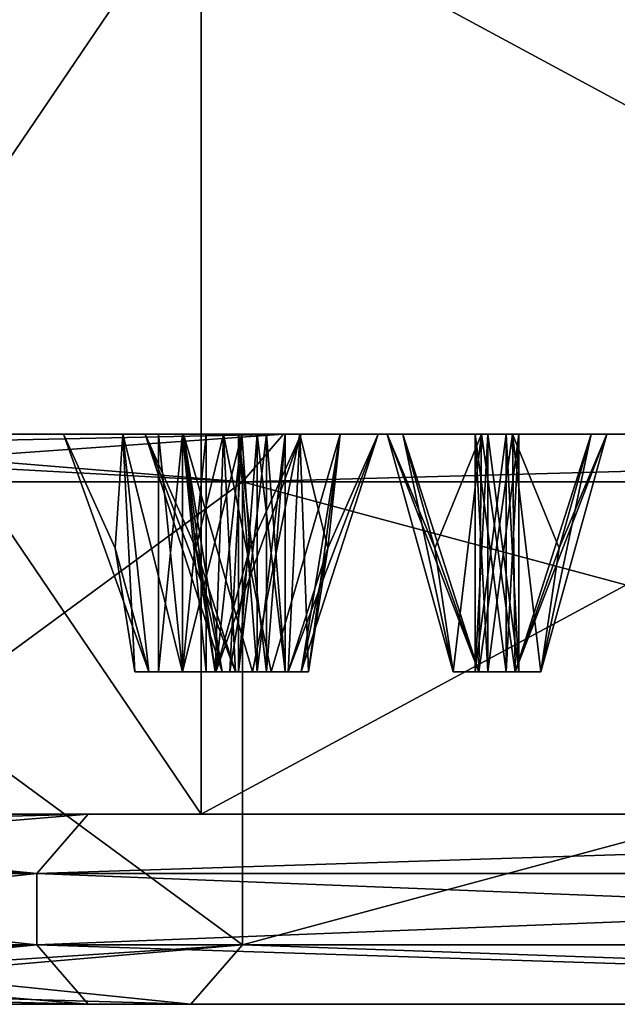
# Model space of a CAD drawing. Header units: millimetres. Extents: x -112 to 112, y -106 to 1587.
# Tile 121 of 158: x -90 to -78, y 1377 to 1398. Entities that reach past the tile are written whole.
import ezdxf

# ---------------------------------------------------------------- set-up
doc = ezdxf.new("R2010")
doc.units = ezdxf.units.MM
doc.header["$LTSCALE"] = 65.185185
for name, color, linetype in [('1348', 7, 'CONTINUOUS'), ('1349', 7, 'CONTINUOUS'), ('1350', 7, 'CONTINUOUS'), ('1351', 7, 'CONTINUOUS'), ('1352', 7, 'CONTINUOUS'), ('1353', 7, 'CONTINUOUS'), ('1355', 7, 'CONTINUOUS'), ('1356', 7, 'CONTINUOUS'), ('1357', 7, 'CONTINUOUS'), ('1362', 7, 'CONTINUOUS'), ('1363', 7, 'CONTINUOUS'), ('1364', 7, 'CONTINUOUS'), ('1365', 7, 'CONTINUOUS'), ('1366', 7, 'CONTINUOUS'), ('1367', 7, 'CONTINUOUS'), ('1393', 7, 'CONTINUOUS'), ('1394', 7, 'CONTINUOUS'), ('1395', 7, 'CONTINUOUS'), ('1396', 7, 'CONTINUOUS'), ('1397', 7, 'CONTINUOUS'), ('1398', 7, 'CONTINUOUS'), ('1399', 7, 'CONTINUOUS'), ('1400', 7, 'CONTINUOUS'), ('1401', 7, 'CONTINUOUS'), ('1402', 7, 'CONTINUOUS'), ('1403', 7, 'CONTINUOUS'), ('1404', 7, 'CONTINUOUS'), ('1405', 7, 'CONTINUOUS'), ('1406', 7, 'CONTINUOUS'), ('1407', 7, 'CONTINUOUS'), ('1543', 7, 'CONTINUOUS'), ('1544', 7, 'CONTINUOUS'), ('1545', 7, 'CONTINUOUS'), ('1546', 7, 'CONTINUOUS'), ('1547', 7, 'CONTINUOUS'), ('1548', 7, 'CONTINUOUS'), ('1549', 7, 'CONTINUOUS'), ('1550', 7, 'CONTINUOUS'), ('1551', 7, 'CONTINUOUS'), ('1552', 7, 'CONTINUOUS'), ('1757', 7, 'CONTINUOUS'), ('1758', 7, 'CONTINUOUS'), ('1774', 7, 'CONTINUOUS'), ('1775', 7, 'CONTINUOUS'), ('1776', 7, 'CONTINUOUS'), ('1777', 7, 'CONTINUOUS'), ('1778', 7, 'CONTINUOUS')]:
    doc.layers.add(name, color=color, linetype=linetype)

msp = doc.modelspace()

# ---------------------------------------------------------------- linework, layer by layer
at = {"layer": '1348', "linetype": 'CONTINUOUS'}
for points in [[(-100, 1381.2, 300), (-86.603, 1381.2, 350), (-100, 1400.957, 300), (-100, 1381.2, 300)], [(-100, 1400.957, 300), (-86.603, 1381.2, 350), (-86.603, 1400.957, 350), (-100, 1400.957, 300)], [(-86.603, 1381.2, 350), (-50, 1381.2, 386.603), (-86.603, 1400.957, 350), (-86.603, 1381.2, 350)], [(-86.603, 1400.957, 350), (-50, 1381.2, 386.603), (-50, 1400.957, 386.603), (-86.603, 1400.957, 350)]]:
    msp.add_3dface(points, dxfattribs=at)
at = {"layer": '1349', "linetype": 'CONTINUOUS'}
for points in [[(-100, 1381.2, 300), (-102.75, 1381.2, 300), (-88.986, 1381.2, 351.371), (-100, 1381.2, 300)], [(-102.75, 1381.2, 300), (-100, 1381.2, 300), (-86.603, 1381.2, 250), (-102.75, 1381.2, 300)], [(-88.986, 1381.2, 248.629), (-102.75, 1381.2, 300), (-86.603, 1381.2, 250), (-88.986, 1381.2, 248.629)], [(-86.603, 1381.2, 350), (-100, 1381.2, 300), (-88.986, 1381.2, 351.371), (-86.603, 1381.2, 350)], [(-50, 1381.2, 386.603), (-86.603, 1381.2, 350), (-88.986, 1381.2, 351.371), (-50, 1381.2, 386.603)], [(-51.377, 1381.2, 388.983), (-50, 1381.2, 386.603), (-88.986, 1381.2, 351.371), (-51.377, 1381.2, 388.983)], [(-51.377, 1381.2, 211.017), (-88.986, 1381.2, 248.629), (-50, 1381.2, 213.397), (-51.377, 1381.2, 211.017)], [(-50, 1381.2, 213.397), (-88.986, 1381.2, 248.629), (-86.603, 1381.2, 250), (-50, 1381.2, 213.397)]]:
    msp.add_3dface(points, dxfattribs=at)
at = {"layer": '1350', "linetype": 'CONTINUOUS'}
for points in [[(-104, 1378.45, 300), (-90.067, 1378.45, 352), (-104, 1379.95, 300), (-104, 1378.45, 300)], [(-104, 1379.95, 300), (-90.067, 1378.45, 352), (-90.067, 1379.95, 352), (-104, 1379.95, 300)], [(-90.067, 1378.45, 352), (-52, 1378.45, 390.067), (-90.067, 1379.95, 352), (-90.067, 1378.45, 352)], [(-90.067, 1379.95, 352), (-52, 1378.45, 390.067), (-52, 1379.95, 390.067), (-90.067, 1379.95, 352)]]:
    msp.add_3dface(points, dxfattribs=at)
at = {"layer": '1351', "linetype": 'CONTINUOUS'}
for points in [[(-88.986, 1377.2, 351.371), (-102.75, 1377.2, 300), (-86.821, 1377.2, 350.121), (-88.986, 1377.2, 351.371)], [(-102.75, 1377.2, 300), (-88.986, 1377.2, 248.629), (-100.25, 1377.2, 300), (-102.75, 1377.2, 300)], [(-102.75, 1377.2, 300), (-100.25, 1377.2, 300), (-86.821, 1377.2, 350.121), (-102.75, 1377.2, 300)], [(-100.25, 1377.2, 300), (-88.986, 1377.2, 248.629), (-86.821, 1377.2, 249.879), (-100.25, 1377.2, 300)], [(-51.377, 1377.2, 388.983), (-88.986, 1377.2, 351.371), (-50.127, 1377.2, 386.818), (-51.377, 1377.2, 388.983)], [(-50.127, 1377.2, 386.818), (-88.986, 1377.2, 351.371), (-86.821, 1377.2, 350.121), (-50.127, 1377.2, 386.818)], [(-88.986, 1377.2, 248.629), (-51.377, 1377.2, 211.017), (-50.127, 1377.2, 213.182), (-88.986, 1377.2, 248.629)], [(-86.821, 1377.2, 249.879), (-88.986, 1377.2, 248.629), (-50.127, 1377.2, 213.182), (-86.821, 1377.2, 249.879)]]:
    msp.add_3dface(points, dxfattribs=at)
at = {"layer": '1352', "linetype": 'CONTINUOUS'}
for points in [[(-99, 1378.45, 300), (-99, 1388.2, 300), (-85.737, 1388.2, 349.5), (-99, 1378.45, 300)], [(-85.737, 1378.45, 349.5), (-99, 1378.45, 300), (-85.737, 1388.2, 349.5), (-85.737, 1378.45, 349.5)], [(-49.5, 1378.45, 385.737), (-85.737, 1378.45, 349.5), (-49.5, 1388.2, 385.737), (-49.5, 1378.45, 385.737)], [(-49.5, 1388.2, 385.737), (-85.737, 1378.45, 349.5), (-85.737, 1388.2, 349.5), (-49.5, 1388.2, 385.737)]]:
    msp.add_3dface(points, dxfattribs=at)
at = {"layer": '1353', "linetype": 'CONTINUOUS'}
for points in [[(-98, 1389.2, 300), (-84.873, 1389.2, 251.004), (-89.5, 1389.2, 300), (-98, 1389.2, 300)], [(-84.873, 1389.2, 348.996), (-98, 1389.2, 300), (-87.78, 1389.2, 317.461), (-84.873, 1389.2, 348.996)], [(-98, 1389.2, 300), (-89.5, 1389.2, 300), (-88.25, 1389.2, 302.165), (-98, 1389.2, 300)], [(-98, 1389.2, 300), (-88.25, 1389.2, 302.165), (-87.78, 1389.2, 317.461), (-98, 1389.2, 300)], [(-89.5, 1389.2, 300), (-84.873, 1389.2, 251.004), (-87.78, 1389.2, 282.539), (-89.5, 1389.2, 300)], [(-88.25, 1389.2, 297.835), (-89.5, 1389.2, 300), (-87.78, 1389.2, 282.539), (-88.25, 1389.2, 297.835)], [(-85.75, 1389.2, 297.835), (-88.25, 1389.2, 297.835), (-86.977, 1389.2, 284.907), (-85.75, 1389.2, 297.835)], [(-88.25, 1389.2, 297.835), (-87.78, 1389.2, 282.539), (-86.977, 1389.2, 284.907), (-88.25, 1389.2, 297.835)], [(-88.25, 1389.2, 302.165), (-85.75, 1389.2, 302.165), (-87.78, 1389.2, 317.461), (-88.25, 1389.2, 302.165)], [(-87.78, 1389.2, 282.539), (-84.873, 1389.2, 251.004), (-86.132, 1389.2, 280.66), (-87.78, 1389.2, 282.539)], [(-84.873, 1389.2, 348.996), (-87.78, 1389.2, 317.461), (-86.132, 1389.2, 319.34), (-84.873, 1389.2, 348.996)], [(-87.78, 1389.2, 317.461), (-85.75, 1389.2, 302.165), (-86.977, 1389.2, 315.093), (-87.78, 1389.2, 317.461)], [(-84.525, 1389.2, 285.394), (-85.75, 1389.2, 297.835), (-86.977, 1389.2, 284.907), (-84.525, 1389.2, 285.394)], [(-86.977, 1389.2, 315.093), (-85.75, 1389.2, 302.165), (-84.525, 1389.2, 314.606), (-86.977, 1389.2, 315.093)], [(-86.132, 1389.2, 280.66), (-84.873, 1389.2, 251.004), (-83.68, 1389.2, 281.148), (-86.132, 1389.2, 280.66)], [(-83.68, 1389.2, 318.852), (-84.873, 1389.2, 348.996), (-86.132, 1389.2, 319.34), (-83.68, 1389.2, 318.852)], [(-84.5, 1389.2, 300), (-85.75, 1389.2, 297.835), (-84.525, 1389.2, 285.394), (-84.5, 1389.2, 300)], [(-85.75, 1389.2, 302.165), (-84.5, 1389.2, 300), (-84.525, 1389.2, 314.606), (-85.75, 1389.2, 302.165)], [(-84.873, 1389.2, 251.004), (-49.002, 1389.2, 215.131), (-74.417, 1389.2, 250.276), (-84.873, 1389.2, 251.004)], [(-84.873, 1389.2, 251.004), (-74.417, 1389.2, 250.276), (-82.687, 1389.2, 265.75), (-84.873, 1389.2, 251.004)], [(-84.873, 1389.2, 251.004), (-82.687, 1389.2, 265.75), (-83.68, 1389.2, 281.148), (-84.873, 1389.2, 251.004)], [(-49.002, 1389.2, 384.869), (-84.873, 1389.2, 348.996), (-49.724, 1389.2, 374.417), (-49.002, 1389.2, 384.869)], [(-82.876, 1389.2, 316.485), (-84.873, 1389.2, 348.996), (-83.68, 1389.2, 318.852), (-82.876, 1389.2, 316.485)], [(-84.873, 1389.2, 348.996), (-82.876, 1389.2, 316.485), (-82.687, 1389.2, 334.25), (-84.873, 1389.2, 348.996)], [(-84.873, 1389.2, 348.996), (-82.687, 1389.2, 334.25), (-80.704, 1389.2, 335.772), (-84.873, 1389.2, 348.996)], [(-78.394, 1389.2, 334.815), (-84.873, 1389.2, 348.996), (-80.704, 1389.2, 335.772), (-78.394, 1389.2, 334.815)], [(-84.873, 1389.2, 348.996), (-78.394, 1389.2, 334.815), (-74.58, 1389.2, 347.229), (-84.873, 1389.2, 348.996)], [(-74.417, 1389.2, 349.724), (-84.873, 1389.2, 348.996), (-74.58, 1389.2, 347.229), (-74.417, 1389.2, 349.724)], [(-84.873, 1389.2, 348.996), (-74.417, 1389.2, 349.724), (-72.174, 1389.2, 350.829), (-84.873, 1389.2, 348.996)], [(-84.873, 1389.2, 348.996), (-72.174, 1389.2, 350.829), (-63.933, 1389.2, 360.871), (-84.873, 1389.2, 348.996)], [(-63.286, 1389.2, 363.286), (-84.873, 1389.2, 348.996), (-63.933, 1389.2, 360.871), (-63.286, 1389.2, 363.286)], [(-84.873, 1389.2, 348.996), (-63.286, 1389.2, 363.286), (-50.829, 1389.2, 372.174), (-84.873, 1389.2, 348.996)], [(-49.724, 1389.2, 374.417), (-84.873, 1389.2, 348.996), (-50.829, 1389.2, 372.174), (-49.724, 1389.2, 374.417)], [(-84.525, 1389.2, 314.606), (-84.5, 1389.2, 300), (-82.876, 1389.2, 283.515), (-84.525, 1389.2, 314.606)], [(-82.876, 1389.2, 283.515), (-84.5, 1389.2, 300), (-84.525, 1389.2, 285.394), (-82.876, 1389.2, 283.515)], [(-82.876, 1389.2, 316.485), (-84.525, 1389.2, 314.606), (-82.876, 1389.2, 283.515), (-82.876, 1389.2, 316.485)], [(-83.68, 1389.2, 281.148), (-82.687, 1389.2, 265.75), (-82.876, 1389.2, 283.515), (-83.68, 1389.2, 281.148)], [(-82.687, 1389.2, 334.25), (-82.876, 1389.2, 316.485), (-82.687, 1389.2, 265.75), (-82.687, 1389.2, 334.25)], [(-82.687, 1389.2, 265.75), (-82.876, 1389.2, 316.485), (-82.876, 1389.2, 283.515), (-82.687, 1389.2, 265.75)], [(-82.361, 1389.2, 331.772), (-82.687, 1389.2, 334.25), (-82.361, 1389.2, 268.228), (-82.361, 1389.2, 331.772)], [(-82.687, 1389.2, 334.25), (-82.687, 1389.2, 265.75), (-82.361, 1389.2, 268.228), (-82.687, 1389.2, 334.25)], [(-82.687, 1389.2, 265.75), (-74.417, 1389.2, 250.276), (-80.704, 1389.2, 264.228), (-82.687, 1389.2, 265.75)], [(-80.051, 1389.2, 330.815), (-82.361, 1389.2, 331.772), (-80.051, 1389.2, 269.185), (-80.051, 1389.2, 330.815)], [(-80.051, 1389.2, 269.185), (-82.361, 1389.2, 331.772), (-82.361, 1389.2, 268.228), (-80.051, 1389.2, 269.185)], [(-80.704, 1389.2, 264.228), (-74.417, 1389.2, 250.276), (-78.394, 1389.2, 265.185), (-80.704, 1389.2, 264.228)], [(-78.068, 1389.2, 332.337), (-80.051, 1389.2, 330.815), (-78.068, 1389.2, 267.663), (-78.068, 1389.2, 332.337)], [(-78.068, 1389.2, 267.663), (-80.051, 1389.2, 330.815), (-80.051, 1389.2, 269.185), (-78.068, 1389.2, 267.663)], [(-78.394, 1389.2, 334.815), (-78.068, 1389.2, 332.337), (-74.58, 1389.2, 347.229), (-78.394, 1389.2, 334.815)], [(-78.394, 1389.2, 265.185), (-74.417, 1389.2, 250.276), (-78.068, 1389.2, 267.663), (-78.394, 1389.2, 265.185)], [(-74.58, 1389.2, 347.229), (-78.068, 1389.2, 332.337), (-74.58, 1389.2, 252.771), (-74.58, 1389.2, 347.229)], [(-74.58, 1389.2, 252.771), (-78.068, 1389.2, 332.337), (-78.068, 1389.2, 267.663), (-74.58, 1389.2, 252.771)], [(-74.417, 1389.2, 250.276), (-74.58, 1389.2, 252.771), (-78.068, 1389.2, 267.663), (-74.417, 1389.2, 250.276)]]:
    msp.add_3dface(points, dxfattribs=at)
at = {"layer": '1355', "linetype": 'CONTINUOUS'}
for points in [[(-100, 1381.2, 300), (-100, 1400.957, 300), (-86.603, 1400.957, 250), (-100, 1381.2, 300)], [(-86.603, 1381.2, 250), (-100, 1381.2, 300), (-86.603, 1400.957, 250), (-86.603, 1381.2, 250)], [(-50, 1381.2, 213.397), (-86.603, 1381.2, 250), (-50, 1400.957, 213.397), (-50, 1381.2, 213.397)], [(-50, 1400.957, 213.397), (-86.603, 1381.2, 250), (-86.603, 1400.957, 250), (-50, 1400.957, 213.397)]]:
    msp.add_3dface(points, dxfattribs=at)
at = {"layer": '1356', "linetype": 'CONTINUOUS'}
for points in [[(-104, 1378.45, 300), (-104, 1379.95, 300), (-90.067, 1379.95, 248), (-104, 1378.45, 300)], [(-90.067, 1378.45, 248), (-104, 1378.45, 300), (-90.067, 1379.95, 248), (-90.067, 1378.45, 248)], [(-52, 1378.45, 209.933), (-90.067, 1378.45, 248), (-52, 1379.95, 209.933), (-52, 1378.45, 209.933)], [(-52, 1379.95, 209.933), (-90.067, 1378.45, 248), (-90.067, 1379.95, 248), (-52, 1379.95, 209.933)]]:
    msp.add_3dface(points, dxfattribs=at)
at = {"layer": '1357', "linetype": 'CONTINUOUS'}
for points in [[(-99, 1388.2, 300), (-99, 1378.45, 300), (-85.737, 1378.45, 250.5), (-99, 1388.2, 300)], [(-99, 1388.2, 300), (-85.737, 1378.45, 250.5), (-85.737, 1388.2, 250.5), (-99, 1388.2, 300)], [(-85.737, 1378.45, 250.5), (-49.5, 1378.45, 214.263), (-85.737, 1388.2, 250.5), (-85.737, 1378.45, 250.5)], [(-85.737, 1388.2, 250.5), (-49.5, 1378.45, 214.263), (-49.5, 1388.2, 214.263), (-85.737, 1388.2, 250.5)]]:
    msp.add_3dface(points, dxfattribs=at)
at = {"layer": '1362', "linetype": 'CONTINUOUS'}
for points in [[(-90.067, 1379.95, 352), (-102.75, 1381.2, 300), (-103.634, 1380.834, 300), (-90.067, 1379.95, 352)], [(-88.986, 1381.2, 351.371), (-102.75, 1381.2, 300), (-90.067, 1379.95, 352), (-88.986, 1381.2, 351.371)], [(-51.377, 1381.2, 388.983), (-88.986, 1381.2, 351.371), (-90.067, 1379.95, 352), (-51.377, 1381.2, 388.983)], [(-51.377, 1381.2, 388.983), (-90.067, 1379.95, 352), (-52, 1379.95, 390.067), (-51.377, 1381.2, 388.983)], [(-104, 1379.95, 300), (-90.067, 1379.95, 352), (-103.634, 1380.834, 300), (-104, 1379.95, 300)]]:
    msp.add_3dface(points, dxfattribs=at)
at = {"layer": '1363', "linetype": 'CONTINUOUS'}
for points in [[(-104, 1379.95, 300), (-88.986, 1381.2, 248.629), (-90.067, 1379.95, 248), (-104, 1379.95, 300)], [(-88.986, 1381.2, 248.629), (-104, 1379.95, 300), (-103.634, 1380.834, 300), (-88.986, 1381.2, 248.629)], [(-102.75, 1381.2, 300), (-88.986, 1381.2, 248.629), (-103.634, 1380.834, 300), (-102.75, 1381.2, 300)], [(-88.986, 1381.2, 248.629), (-51.377, 1381.2, 211.017), (-90.067, 1379.95, 248), (-88.986, 1381.2, 248.629)], [(-51.377, 1381.2, 211.017), (-52, 1379.95, 209.933), (-90.067, 1379.95, 248), (-51.377, 1381.2, 211.017)]]:
    msp.add_3dface(points, dxfattribs=at)
at = {"layer": '1364', "linetype": 'CONTINUOUS'}
for points in [[(-90.067, 1378.45, 352), (-104, 1378.45, 300), (-88.986, 1377.2, 351.371), (-90.067, 1378.45, 352)], [(-88.986, 1377.2, 351.371), (-104, 1378.45, 300), (-103.634, 1377.566, 300), (-88.986, 1377.2, 351.371)], [(-52, 1378.45, 390.067), (-90.067, 1378.45, 352), (-51.377, 1377.2, 388.983), (-52, 1378.45, 390.067)], [(-90.067, 1378.45, 352), (-88.986, 1377.2, 351.371), (-51.377, 1377.2, 388.983), (-90.067, 1378.45, 352)], [(-102.75, 1377.2, 300), (-88.986, 1377.2, 351.371), (-103.634, 1377.566, 300), (-102.75, 1377.2, 300)]]:
    msp.add_3dface(points, dxfattribs=at)
at = {"layer": '1365', "linetype": 'CONTINUOUS'}
for points in [[(-104, 1378.45, 300), (-90.067, 1378.45, 248), (-103.634, 1377.566, 300), (-104, 1378.45, 300)], [(-90.067, 1378.45, 248), (-102.75, 1377.2, 300), (-103.634, 1377.566, 300), (-90.067, 1378.45, 248)], [(-88.986, 1377.2, 248.629), (-102.75, 1377.2, 300), (-90.067, 1378.45, 248), (-88.986, 1377.2, 248.629)], [(-51.377, 1377.2, 211.017), (-88.986, 1377.2, 248.629), (-90.067, 1378.45, 248), (-51.377, 1377.2, 211.017)], [(-51.377, 1377.2, 211.017), (-90.067, 1378.45, 248), (-52, 1378.45, 209.933), (-51.377, 1377.2, 211.017)]]:
    msp.add_3dface(points, dxfattribs=at)
at = {"layer": '1366', "linetype": 'CONTINUOUS'}
for points in [[(-86.821, 1377.2, 350.121), (-100.25, 1377.2, 300), (-85.737, 1378.45, 349.5), (-86.821, 1377.2, 350.121)], [(-85.737, 1378.45, 349.5), (-100.25, 1377.2, 300), (-99.366, 1377.566, 300), (-85.737, 1378.45, 349.5)], [(-99, 1378.45, 300), (-85.737, 1378.45, 349.5), (-99.366, 1377.566, 300), (-99, 1378.45, 300)], [(-50.127, 1377.2, 386.818), (-86.821, 1377.2, 350.121), (-85.737, 1378.45, 349.5), (-50.127, 1377.2, 386.818)], [(-50.127, 1377.2, 386.818), (-85.737, 1378.45, 349.5), (-49.5, 1378.45, 385.737), (-50.127, 1377.2, 386.818)]]:
    msp.add_3dface(points, dxfattribs=at)
at = {"layer": '1367', "linetype": 'CONTINUOUS'}
for points in [[(-86.821, 1377.2, 249.879), (-99, 1378.45, 300), (-99.366, 1377.566, 300), (-86.821, 1377.2, 249.879)], [(-99, 1378.45, 300), (-86.821, 1377.2, 249.879), (-85.737, 1378.45, 250.5), (-99, 1378.45, 300)], [(-86.821, 1377.2, 249.879), (-50.127, 1377.2, 213.182), (-85.737, 1378.45, 250.5), (-86.821, 1377.2, 249.879)], [(-50.127, 1377.2, 213.182), (-49.5, 1378.45, 214.263), (-85.737, 1378.45, 250.5), (-50.127, 1377.2, 213.182)], [(-100.25, 1377.2, 300), (-86.821, 1377.2, 249.879), (-99.366, 1377.566, 300), (-100.25, 1377.2, 300)]]:
    msp.add_3dface(points, dxfattribs=at)
at = {"layer": '1393', "linetype": 'CONTINUOUS'}
for points in [[(-88.25, 1389.2, 302.165), (-89.5, 1389.2, 300), (-87.707, 1384.2, 300.707), (-88.25, 1389.2, 302.165)], [(-87.707, 1384.2, 300.707), (-89.5, 1389.2, 300), (-88.418, 1386.8, 300), (-87.707, 1384.2, 300.707)], [(-85.75, 1389.2, 302.165), (-88.25, 1389.2, 302.165), (-87, 1384.2, 301), (-85.75, 1389.2, 302.165)], [(-87, 1384.2, 301), (-88.25, 1389.2, 302.165), (-87.707, 1384.2, 300.707), (-87, 1384.2, 301)], [(-86.293, 1384.2, 300.707), (-85.75, 1389.2, 302.165), (-87, 1384.2, 301), (-86.293, 1384.2, 300.707)], [(-86, 1384.2, 300), (-85.75, 1389.2, 302.165), (-86.293, 1384.2, 300.707), (-86, 1384.2, 300)], [(-85.582, 1386.8, 300), (-85.75, 1389.2, 302.165), (-86, 1384.2, 300), (-85.582, 1386.8, 300)], [(-84.5, 1389.2, 300), (-85.75, 1389.2, 302.165), (-85.582, 1386.8, 300), (-84.5, 1389.2, 300)], [(-88, 1384.2, 300), (-87.707, 1384.2, 300.707), (-88.418, 1386.8, 300), (-88, 1384.2, 300)]]:
    msp.add_3dface(points, dxfattribs=at)
at = {"layer": '1394', "linetype": 'CONTINUOUS'}
for points in [[(-87.707, 1384.2, 300.707), (-88, 1384.2, 300), (-87, 1384.2, 300.5), (-87.707, 1384.2, 300.707)], [(-88, 1384.2, 300), (-87.707, 1384.2, 299.293), (-87.5, 1384.2, 300), (-88, 1384.2, 300)], [(-88, 1384.2, 300), (-87.5, 1384.2, 300), (-87, 1384.2, 300.5), (-88, 1384.2, 300)], [(-86.293, 1384.2, 300.707), (-87, 1384.2, 301), (-87.707, 1384.2, 300.707), (-86.293, 1384.2, 300.707)], [(-86.293, 1384.2, 300.707), (-87.707, 1384.2, 300.707), (-87, 1384.2, 300.5), (-86.293, 1384.2, 300.707)], [(-87, 1384.2, 299), (-86.293, 1384.2, 299.293), (-87.707, 1384.2, 299.293), (-87, 1384.2, 299)], [(-87.707, 1384.2, 299.293), (-86.293, 1384.2, 299.293), (-87, 1384.2, 299.5), (-87.707, 1384.2, 299.293)], [(-87.5, 1384.2, 300), (-87.707, 1384.2, 299.293), (-87, 1384.2, 299.5), (-87.5, 1384.2, 300)], [(-86.293, 1384.2, 299.293), (-86, 1384.2, 300), (-87, 1384.2, 299.5), (-86.293, 1384.2, 299.293)], [(-87, 1384.2, 299.5), (-86, 1384.2, 300), (-86.5, 1384.2, 300), (-87, 1384.2, 299.5)], [(-86.5, 1384.2, 300), (-86.293, 1384.2, 300.707), (-87, 1384.2, 300.5), (-86.5, 1384.2, 300)], [(-86, 1384.2, 300), (-86.293, 1384.2, 300.707), (-86.5, 1384.2, 300), (-86, 1384.2, 300)]]:
    msp.add_3dface(points, dxfattribs=at)
at = {"layer": '1395', "linetype": 'CONTINUOUS'}
for points in [[(-87, 1384.2, 300.5), (-87.5, 1384.2, 300), (-87, 1389.2, 300.5), (-87, 1384.2, 300.5)], [(-87.5, 1384.2, 300), (-87.5, 1389.2, 300), (-87, 1389.2, 300.5), (-87.5, 1384.2, 300)], [(-86.5, 1384.2, 300), (-87, 1384.2, 300.5), (-86.5, 1389.2, 300), (-86.5, 1384.2, 300)], [(-86.5, 1389.2, 300), (-87, 1384.2, 300.5), (-87, 1389.2, 300.5), (-86.5, 1389.2, 300)]]:
    msp.add_3dface(points, dxfattribs=at)
at = {"layer": '1396', "linetype": 'CONTINUOUS'}
for points in [[(-89.5, 1389.2, 300), (-88.25, 1389.2, 297.835), (-88.418, 1386.8, 300), (-89.5, 1389.2, 300)], [(-88.25, 1389.2, 297.835), (-88, 1384.2, 300), (-88.418, 1386.8, 300), (-88.25, 1389.2, 297.835)], [(-88.25, 1389.2, 297.835), (-85.75, 1389.2, 297.835), (-87, 1384.2, 299), (-88.25, 1389.2, 297.835)], [(-88, 1384.2, 300), (-88.25, 1389.2, 297.835), (-87.707, 1384.2, 299.293), (-88, 1384.2, 300)], [(-88.25, 1389.2, 297.835), (-87, 1384.2, 299), (-87.707, 1384.2, 299.293), (-88.25, 1389.2, 297.835)], [(-85.75, 1389.2, 297.835), (-86.293, 1384.2, 299.293), (-87, 1384.2, 299), (-85.75, 1389.2, 297.835)], [(-85.75, 1389.2, 297.835), (-84.5, 1389.2, 300), (-86.293, 1384.2, 299.293), (-85.75, 1389.2, 297.835)], [(-84.5, 1389.2, 300), (-85.582, 1386.8, 300), (-86.293, 1384.2, 299.293), (-84.5, 1389.2, 300)], [(-85.582, 1386.8, 300), (-86, 1384.2, 300), (-86.293, 1384.2, 299.293), (-85.582, 1386.8, 300)]]:
    msp.add_3dface(points, dxfattribs=at)
at = {"layer": '1397', "linetype": 'CONTINUOUS'}
for points in [[(-87.5, 1384.2, 300), (-87, 1384.2, 299.5), (-87.5, 1389.2, 300), (-87.5, 1384.2, 300)], [(-87.5, 1389.2, 300), (-87, 1384.2, 299.5), (-87, 1389.2, 299.5), (-87.5, 1389.2, 300)], [(-87, 1384.2, 299.5), (-86.5, 1384.2, 300), (-87, 1389.2, 299.5), (-87, 1384.2, 299.5)], [(-86.5, 1384.2, 300), (-86.5, 1389.2, 300), (-87, 1389.2, 299.5), (-86.5, 1384.2, 300)]]:
    msp.add_3dface(points, dxfattribs=at)
at = {"layer": '1398', "linetype": 'CONTINUOUS'}
for points in [[(-86.132, 1389.2, 319.34), (-87.78, 1389.2, 317.461), (-85.884, 1384.2, 317.804), (-86.132, 1389.2, 319.34)], [(-85.884, 1384.2, 317.804), (-87.78, 1389.2, 317.461), (-86.719, 1386.8, 317.249), (-85.884, 1384.2, 317.804)], [(-83.68, 1389.2, 318.852), (-86.132, 1389.2, 319.34), (-85.133, 1384.2, 317.954), (-83.68, 1389.2, 318.852)], [(-85.133, 1384.2, 317.954), (-86.132, 1389.2, 319.34), (-85.884, 1384.2, 317.804), (-85.133, 1384.2, 317.954)], [(-84.497, 1384.2, 317.528), (-83.68, 1389.2, 318.852), (-85.133, 1384.2, 317.954), (-84.497, 1384.2, 317.528)], [(-84.348, 1384.2, 316.778), (-83.68, 1389.2, 318.852), (-84.497, 1384.2, 317.528), (-84.348, 1384.2, 316.778)], [(-83.938, 1386.8, 316.696), (-83.68, 1389.2, 318.852), (-84.348, 1384.2, 316.778), (-83.938, 1386.8, 316.696)], [(-82.876, 1389.2, 316.485), (-83.68, 1389.2, 318.852), (-83.938, 1386.8, 316.696), (-82.876, 1389.2, 316.485)], [(-86.309, 1384.2, 317.168), (-85.884, 1384.2, 317.804), (-86.719, 1386.8, 317.249), (-86.309, 1384.2, 317.168)]]:
    msp.add_3dface(points, dxfattribs=at)
at = {"layer": '1399', "linetype": 'CONTINUOUS'}
for points in [[(-85.884, 1384.2, 317.804), (-86.309, 1384.2, 317.168), (-85.231, 1384.2, 317.463), (-85.884, 1384.2, 317.804)], [(-86.309, 1384.2, 317.168), (-86.16, 1384.2, 316.417), (-85.819, 1384.2, 317.07), (-86.309, 1384.2, 317.168)], [(-86.309, 1384.2, 317.168), (-85.819, 1384.2, 317.07), (-85.231, 1384.2, 317.463), (-86.309, 1384.2, 317.168)], [(-85.523, 1384.2, 315.992), (-84.773, 1384.2, 316.141), (-86.16, 1384.2, 316.417), (-85.523, 1384.2, 315.992)], [(-86.16, 1384.2, 316.417), (-84.773, 1384.2, 316.141), (-85.426, 1384.2, 316.482), (-86.16, 1384.2, 316.417)], [(-85.819, 1384.2, 317.07), (-86.16, 1384.2, 316.417), (-85.426, 1384.2, 316.482), (-85.819, 1384.2, 317.07)], [(-84.497, 1384.2, 317.528), (-85.133, 1384.2, 317.954), (-85.884, 1384.2, 317.804), (-84.497, 1384.2, 317.528)], [(-84.497, 1384.2, 317.528), (-85.884, 1384.2, 317.804), (-85.231, 1384.2, 317.463), (-84.497, 1384.2, 317.528)], [(-84.773, 1384.2, 316.141), (-84.348, 1384.2, 316.778), (-85.426, 1384.2, 316.482), (-84.773, 1384.2, 316.141)], [(-85.426, 1384.2, 316.482), (-84.348, 1384.2, 316.778), (-84.838, 1384.2, 316.875), (-85.426, 1384.2, 316.482)], [(-84.838, 1384.2, 316.875), (-84.497, 1384.2, 317.528), (-85.231, 1384.2, 317.463), (-84.838, 1384.2, 316.875)], [(-84.348, 1384.2, 316.778), (-84.497, 1384.2, 317.528), (-84.838, 1384.2, 316.875), (-84.348, 1384.2, 316.778)]]:
    msp.add_3dface(points, dxfattribs=at)
at = {"layer": '1400', "linetype": 'CONTINUOUS'}
for points in [[(-85.231, 1384.2, 317.463), (-85.819, 1384.2, 317.07), (-85.231, 1389.2, 317.463), (-85.231, 1384.2, 317.463)], [(-85.819, 1384.2, 317.07), (-85.819, 1389.2, 317.07), (-85.231, 1389.2, 317.463), (-85.819, 1384.2, 317.07)], [(-84.838, 1384.2, 316.875), (-85.231, 1384.2, 317.463), (-84.838, 1389.2, 316.875), (-84.838, 1384.2, 316.875)], [(-84.838, 1389.2, 316.875), (-85.231, 1384.2, 317.463), (-85.231, 1389.2, 317.463), (-84.838, 1389.2, 316.875)]]:
    msp.add_3dface(points, dxfattribs=at)
at = {"layer": '1401', "linetype": 'CONTINUOUS'}
for points in [[(-87.78, 1389.2, 317.461), (-86.977, 1389.2, 315.093), (-86.719, 1386.8, 317.249), (-87.78, 1389.2, 317.461)], [(-86.977, 1389.2, 315.093), (-84.525, 1389.2, 314.606), (-85.523, 1384.2, 315.992), (-86.977, 1389.2, 315.093)], [(-86.977, 1389.2, 315.093), (-86.309, 1384.2, 317.168), (-86.719, 1386.8, 317.249), (-86.977, 1389.2, 315.093)], [(-86.309, 1384.2, 317.168), (-86.977, 1389.2, 315.093), (-86.16, 1384.2, 316.417), (-86.309, 1384.2, 317.168)], [(-86.977, 1389.2, 315.093), (-85.523, 1384.2, 315.992), (-86.16, 1384.2, 316.417), (-86.977, 1389.2, 315.093)], [(-84.525, 1389.2, 314.606), (-84.773, 1384.2, 316.141), (-85.523, 1384.2, 315.992), (-84.525, 1389.2, 314.606)], [(-84.525, 1389.2, 314.606), (-82.876, 1389.2, 316.485), (-84.773, 1384.2, 316.141), (-84.525, 1389.2, 314.606)], [(-82.876, 1389.2, 316.485), (-83.938, 1386.8, 316.696), (-84.773, 1384.2, 316.141), (-82.876, 1389.2, 316.485)], [(-83.938, 1386.8, 316.696), (-84.348, 1384.2, 316.778), (-84.773, 1384.2, 316.141), (-83.938, 1386.8, 316.696)]]:
    msp.add_3dface(points, dxfattribs=at)
at = {"layer": '1402', "linetype": 'CONTINUOUS'}
for points in [[(-85.819, 1384.2, 317.07), (-85.426, 1384.2, 316.482), (-85.819, 1389.2, 317.07), (-85.819, 1384.2, 317.07)], [(-85.819, 1389.2, 317.07), (-85.426, 1384.2, 316.482), (-85.426, 1389.2, 316.482), (-85.819, 1389.2, 317.07)], [(-85.426, 1384.2, 316.482), (-84.838, 1384.2, 316.875), (-85.426, 1389.2, 316.482), (-85.426, 1384.2, 316.482)], [(-84.838, 1384.2, 316.875), (-84.838, 1389.2, 316.875), (-85.426, 1389.2, 316.482), (-84.838, 1384.2, 316.875)]]:
    msp.add_3dface(points, dxfattribs=at)
at = {"layer": '1403', "linetype": 'CONTINUOUS'}
for points in [[(-80.704, 1389.2, 335.772), (-82.687, 1389.2, 334.25), (-80.76, 1384.2, 334.217), (-80.704, 1389.2, 335.772)], [(-80.76, 1384.2, 334.217), (-82.687, 1389.2, 334.25), (-81.688, 1386.8, 333.836), (-80.76, 1384.2, 334.217)], [(-79.995, 1384.2, 334.217), (-80.704, 1389.2, 335.772), (-80.76, 1384.2, 334.217), (-79.995, 1384.2, 334.217)], [(-78.394, 1389.2, 334.815), (-80.704, 1389.2, 335.772), (-79.995, 1384.2, 334.217), (-78.394, 1389.2, 334.815)], [(-79.454, 1384.2, 333.676), (-78.394, 1389.2, 334.815), (-79.995, 1384.2, 334.217), (-79.454, 1384.2, 333.676)], [(-79.067, 1386.8, 332.751), (-78.394, 1389.2, 334.815), (-79.454, 1384.2, 332.911), (-79.067, 1386.8, 332.751)], [(-79.454, 1384.2, 332.911), (-78.394, 1389.2, 334.815), (-79.454, 1384.2, 333.676), (-79.454, 1384.2, 332.911)], [(-78.068, 1389.2, 332.337), (-78.394, 1389.2, 334.815), (-79.067, 1386.8, 332.751), (-78.068, 1389.2, 332.337)], [(-81.301, 1384.2, 333.676), (-80.76, 1384.2, 334.217), (-81.688, 1386.8, 333.836), (-81.301, 1384.2, 333.676)]]:
    msp.add_3dface(points, dxfattribs=at)
at = {"layer": '1404', "linetype": 'CONTINUOUS'}
for points in [[(-80.76, 1384.2, 334.217), (-81.301, 1384.2, 333.676), (-80.186, 1384.2, 333.755), (-80.76, 1384.2, 334.217)], [(-81.301, 1384.2, 333.676), (-81.301, 1384.2, 332.911), (-80.839, 1384.2, 333.485), (-81.301, 1384.2, 333.676)], [(-81.301, 1384.2, 333.676), (-80.839, 1384.2, 333.485), (-80.186, 1384.2, 333.755), (-81.301, 1384.2, 333.676)], [(-80.76, 1384.2, 332.37), (-79.995, 1384.2, 332.37), (-81.301, 1384.2, 332.911), (-80.76, 1384.2, 332.37)], [(-81.301, 1384.2, 332.911), (-79.995, 1384.2, 332.37), (-80.569, 1384.2, 332.832), (-81.301, 1384.2, 332.911)], [(-80.839, 1384.2, 333.485), (-81.301, 1384.2, 332.911), (-80.569, 1384.2, 332.832), (-80.839, 1384.2, 333.485)], [(-79.454, 1384.2, 333.676), (-79.995, 1384.2, 334.217), (-80.76, 1384.2, 334.217), (-79.454, 1384.2, 333.676)], [(-79.454, 1384.2, 333.676), (-80.76, 1384.2, 334.217), (-80.186, 1384.2, 333.755), (-79.454, 1384.2, 333.676)], [(-79.995, 1384.2, 332.37), (-79.454, 1384.2, 332.911), (-80.569, 1384.2, 332.832), (-79.995, 1384.2, 332.37)], [(-80.569, 1384.2, 332.832), (-79.454, 1384.2, 332.911), (-79.916, 1384.2, 333.102), (-80.569, 1384.2, 332.832)], [(-79.916, 1384.2, 333.102), (-79.454, 1384.2, 333.676), (-80.186, 1384.2, 333.755), (-79.916, 1384.2, 333.102)], [(-79.454, 1384.2, 332.911), (-79.454, 1384.2, 333.676), (-79.916, 1384.2, 333.102), (-79.454, 1384.2, 332.911)]]:
    msp.add_3dface(points, dxfattribs=at)
at = {"layer": '1405', "linetype": 'CONTINUOUS'}
for points in [[(-80.186, 1384.2, 333.755), (-80.839, 1384.2, 333.485), (-80.186, 1389.2, 333.755), (-80.186, 1384.2, 333.755)], [(-80.839, 1384.2, 333.485), (-80.839, 1389.2, 333.485), (-80.186, 1389.2, 333.755), (-80.839, 1384.2, 333.485)], [(-79.916, 1384.2, 333.102), (-80.186, 1384.2, 333.755), (-79.916, 1389.2, 333.102), (-79.916, 1384.2, 333.102)], [(-79.916, 1389.2, 333.102), (-80.186, 1384.2, 333.755), (-80.186, 1389.2, 333.755), (-79.916, 1389.2, 333.102)]]:
    msp.add_3dface(points, dxfattribs=at)
at = {"layer": '1406', "linetype": 'CONTINUOUS'}
for points in [[(-82.687, 1389.2, 334.25), (-82.361, 1389.2, 331.772), (-81.688, 1386.8, 333.836), (-82.687, 1389.2, 334.25)], [(-82.361, 1389.2, 331.772), (-80.051, 1389.2, 330.815), (-80.76, 1384.2, 332.37), (-82.361, 1389.2, 331.772)], [(-82.361, 1389.2, 331.772), (-81.301, 1384.2, 333.676), (-81.688, 1386.8, 333.836), (-82.361, 1389.2, 331.772)], [(-81.301, 1384.2, 333.676), (-82.361, 1389.2, 331.772), (-81.301, 1384.2, 332.911), (-81.301, 1384.2, 333.676)], [(-82.361, 1389.2, 331.772), (-80.76, 1384.2, 332.37), (-81.301, 1384.2, 332.911), (-82.361, 1389.2, 331.772)], [(-80.051, 1389.2, 330.815), (-79.995, 1384.2, 332.37), (-80.76, 1384.2, 332.37), (-80.051, 1389.2, 330.815)], [(-80.051, 1389.2, 330.815), (-78.068, 1389.2, 332.337), (-79.995, 1384.2, 332.37), (-80.051, 1389.2, 330.815)], [(-78.068, 1389.2, 332.337), (-79.067, 1386.8, 332.751), (-79.995, 1384.2, 332.37), (-78.068, 1389.2, 332.337)], [(-79.067, 1386.8, 332.751), (-79.454, 1384.2, 332.911), (-79.995, 1384.2, 332.37), (-79.067, 1386.8, 332.751)]]:
    msp.add_3dface(points, dxfattribs=at)
at = {"layer": '1407', "linetype": 'CONTINUOUS'}
for points in [[(-80.839, 1384.2, 333.485), (-80.569, 1384.2, 332.832), (-80.839, 1389.2, 333.485), (-80.839, 1384.2, 333.485)], [(-80.839, 1389.2, 333.485), (-80.569, 1384.2, 332.832), (-80.569, 1389.2, 332.832), (-80.839, 1389.2, 333.485)], [(-80.569, 1384.2, 332.832), (-79.916, 1384.2, 333.102), (-80.569, 1389.2, 332.832), (-80.569, 1384.2, 332.832)], [(-79.916, 1384.2, 333.102), (-79.916, 1389.2, 333.102), (-80.569, 1389.2, 332.832), (-79.916, 1384.2, 333.102)]]:
    msp.add_3dface(points, dxfattribs=at)
at = {"layer": '1543', "linetype": 'CONTINUOUS'}
for points in [[(-82.361, 1389.2, 268.228), (-82.687, 1389.2, 265.75), (-81.301, 1384.2, 267.089), (-82.361, 1389.2, 268.228)], [(-81.301, 1384.2, 267.089), (-82.687, 1389.2, 265.75), (-81.688, 1386.8, 266.164), (-81.301, 1384.2, 267.089)], [(-80.051, 1389.2, 269.185), (-82.361, 1389.2, 268.228), (-80.76, 1384.2, 267.63), (-80.051, 1389.2, 269.185)], [(-80.76, 1384.2, 267.63), (-82.361, 1389.2, 268.228), (-81.301, 1384.2, 267.089), (-80.76, 1384.2, 267.63)], [(-79.995, 1384.2, 267.63), (-80.051, 1389.2, 269.185), (-80.76, 1384.2, 267.63), (-79.995, 1384.2, 267.63)], [(-78.068, 1389.2, 267.663), (-80.051, 1389.2, 269.185), (-79.067, 1386.8, 267.249), (-78.068, 1389.2, 267.663)], [(-79.067, 1386.8, 267.249), (-80.051, 1389.2, 269.185), (-79.454, 1384.2, 267.089), (-79.067, 1386.8, 267.249)], [(-79.454, 1384.2, 267.089), (-80.051, 1389.2, 269.185), (-79.995, 1384.2, 267.63), (-79.454, 1384.2, 267.089)], [(-81.301, 1384.2, 266.324), (-81.301, 1384.2, 267.089), (-81.688, 1386.8, 266.164), (-81.301, 1384.2, 266.324)]]:
    msp.add_3dface(points, dxfattribs=at)
at = {"layer": '1544', "linetype": 'CONTINUOUS'}
for points in [[(-79.995, 1384.2, 267.63), (-80.76, 1384.2, 267.63), (-81.301, 1384.2, 267.089), (-79.995, 1384.2, 267.63)], [(-79.995, 1384.2, 267.63), (-81.301, 1384.2, 267.089), (-80.569, 1384.2, 267.168), (-79.995, 1384.2, 267.63)], [(-81.301, 1384.2, 267.089), (-81.301, 1384.2, 266.324), (-80.569, 1384.2, 267.168), (-81.301, 1384.2, 267.089)], [(-81.301, 1384.2, 266.324), (-80.76, 1384.2, 265.783), (-80.839, 1384.2, 266.515), (-81.301, 1384.2, 266.324)], [(-81.301, 1384.2, 266.324), (-80.839, 1384.2, 266.515), (-80.569, 1384.2, 267.168), (-81.301, 1384.2, 266.324)], [(-80.839, 1384.2, 266.515), (-80.76, 1384.2, 265.783), (-80.186, 1384.2, 266.245), (-80.839, 1384.2, 266.515)], [(-79.995, 1384.2, 265.783), (-79.454, 1384.2, 266.324), (-80.76, 1384.2, 265.783), (-79.995, 1384.2, 265.783)], [(-80.76, 1384.2, 265.783), (-79.454, 1384.2, 266.324), (-80.186, 1384.2, 266.245), (-80.76, 1384.2, 265.783)], [(-79.916, 1384.2, 266.898), (-79.995, 1384.2, 267.63), (-80.569, 1384.2, 267.168), (-79.916, 1384.2, 266.898)], [(-79.454, 1384.2, 266.324), (-79.454, 1384.2, 267.089), (-80.186, 1384.2, 266.245), (-79.454, 1384.2, 266.324)], [(-80.186, 1384.2, 266.245), (-79.454, 1384.2, 267.089), (-79.916, 1384.2, 266.898), (-80.186, 1384.2, 266.245)], [(-79.454, 1384.2, 267.089), (-79.995, 1384.2, 267.63), (-79.916, 1384.2, 266.898), (-79.454, 1384.2, 267.089)]]:
    msp.add_3dface(points, dxfattribs=at)
at = {"layer": '1545', "linetype": 'CONTINUOUS'}
for points in [[(-80.569, 1384.2, 267.168), (-80.839, 1384.2, 266.515), (-80.569, 1389.2, 267.168), (-80.569, 1384.2, 267.168)], [(-80.839, 1384.2, 266.515), (-80.839, 1389.2, 266.515), (-80.569, 1389.2, 267.168), (-80.839, 1384.2, 266.515)], [(-79.916, 1384.2, 266.898), (-80.569, 1384.2, 267.168), (-79.916, 1389.2, 266.898), (-79.916, 1384.2, 266.898)], [(-79.916, 1389.2, 266.898), (-80.569, 1384.2, 267.168), (-80.569, 1389.2, 267.168), (-79.916, 1389.2, 266.898)]]:
    msp.add_3dface(points, dxfattribs=at)
at = {"layer": '1546', "linetype": 'CONTINUOUS'}
for points in [[(-82.687, 1389.2, 265.75), (-80.704, 1389.2, 264.228), (-81.688, 1386.8, 266.164), (-82.687, 1389.2, 265.75)], [(-80.704, 1389.2, 264.228), (-81.301, 1384.2, 266.324), (-81.688, 1386.8, 266.164), (-80.704, 1389.2, 264.228)], [(-81.301, 1384.2, 266.324), (-80.704, 1389.2, 264.228), (-80.76, 1384.2, 265.783), (-81.301, 1384.2, 266.324)], [(-80.704, 1389.2, 264.228), (-79.995, 1384.2, 265.783), (-80.76, 1384.2, 265.783), (-80.704, 1389.2, 264.228)], [(-80.704, 1389.2, 264.228), (-78.394, 1389.2, 265.185), (-79.995, 1384.2, 265.783), (-80.704, 1389.2, 264.228)], [(-78.394, 1389.2, 265.185), (-79.454, 1384.2, 266.324), (-79.995, 1384.2, 265.783), (-78.394, 1389.2, 265.185)], [(-78.394, 1389.2, 265.185), (-78.068, 1389.2, 267.663), (-79.454, 1384.2, 266.324), (-78.394, 1389.2, 265.185)], [(-78.068, 1389.2, 267.663), (-79.067, 1386.8, 267.249), (-79.454, 1384.2, 266.324), (-78.068, 1389.2, 267.663)], [(-79.067, 1386.8, 267.249), (-79.454, 1384.2, 267.089), (-79.454, 1384.2, 266.324), (-79.067, 1386.8, 267.249)]]:
    msp.add_3dface(points, dxfattribs=at)
at = {"layer": '1547', "linetype": 'CONTINUOUS'}
for points in [[(-80.839, 1384.2, 266.515), (-80.186, 1384.2, 266.245), (-80.839, 1389.2, 266.515), (-80.839, 1384.2, 266.515)], [(-80.839, 1389.2, 266.515), (-80.186, 1384.2, 266.245), (-80.186, 1389.2, 266.245), (-80.839, 1389.2, 266.515)], [(-80.186, 1384.2, 266.245), (-79.916, 1384.2, 266.898), (-80.186, 1389.2, 266.245), (-80.186, 1384.2, 266.245)], [(-79.916, 1384.2, 266.898), (-79.916, 1389.2, 266.898), (-80.186, 1389.2, 266.245), (-79.916, 1384.2, 266.898)]]:
    msp.add_3dface(points, dxfattribs=at)
at = {"layer": '1548', "linetype": 'CONTINUOUS'}
for points in [[(-86.977, 1389.2, 284.907), (-87.78, 1389.2, 282.539), (-86.16, 1384.2, 283.583), (-86.977, 1389.2, 284.907)], [(-86.16, 1384.2, 283.583), (-87.78, 1389.2, 282.539), (-86.719, 1386.8, 282.751), (-86.16, 1384.2, 283.583)], [(-84.525, 1389.2, 285.394), (-86.977, 1389.2, 284.907), (-85.523, 1384.2, 284.008), (-84.525, 1389.2, 285.394)], [(-85.523, 1384.2, 284.008), (-86.977, 1389.2, 284.907), (-86.16, 1384.2, 283.583), (-85.523, 1384.2, 284.008)], [(-84.773, 1384.2, 283.859), (-84.525, 1389.2, 285.394), (-85.523, 1384.2, 284.008), (-84.773, 1384.2, 283.859)], [(-84.348, 1384.2, 283.222), (-84.525, 1389.2, 285.394), (-84.773, 1384.2, 283.859), (-84.348, 1384.2, 283.222)], [(-82.876, 1389.2, 283.515), (-84.525, 1389.2, 285.394), (-83.938, 1386.8, 283.304), (-82.876, 1389.2, 283.515)], [(-83.938, 1386.8, 283.304), (-84.525, 1389.2, 285.394), (-84.348, 1384.2, 283.222), (-83.938, 1386.8, 283.304)], [(-86.309, 1384.2, 282.832), (-86.16, 1384.2, 283.583), (-86.719, 1386.8, 282.751), (-86.309, 1384.2, 282.832)]]:
    msp.add_3dface(points, dxfattribs=at)
at = {"layer": '1549', "linetype": 'CONTINUOUS'}
for points in [[(-86.16, 1384.2, 283.583), (-86.309, 1384.2, 282.832), (-85.426, 1384.2, 283.518), (-86.16, 1384.2, 283.583)], [(-86.309, 1384.2, 282.832), (-85.884, 1384.2, 282.196), (-85.819, 1384.2, 282.93), (-86.309, 1384.2, 282.832)], [(-86.309, 1384.2, 282.832), (-85.819, 1384.2, 282.93), (-85.426, 1384.2, 283.518), (-86.309, 1384.2, 282.832)], [(-84.773, 1384.2, 283.859), (-85.523, 1384.2, 284.008), (-86.16, 1384.2, 283.583), (-84.773, 1384.2, 283.859)], [(-84.773, 1384.2, 283.859), (-86.16, 1384.2, 283.583), (-85.426, 1384.2, 283.518), (-84.773, 1384.2, 283.859)], [(-85.133, 1384.2, 282.046), (-84.497, 1384.2, 282.472), (-85.884, 1384.2, 282.196), (-85.133, 1384.2, 282.046)], [(-85.884, 1384.2, 282.196), (-84.497, 1384.2, 282.472), (-85.231, 1384.2, 282.537), (-85.884, 1384.2, 282.196)], [(-85.819, 1384.2, 282.93), (-85.884, 1384.2, 282.196), (-85.231, 1384.2, 282.537), (-85.819, 1384.2, 282.93)], [(-84.838, 1384.2, 283.125), (-84.773, 1384.2, 283.859), (-85.426, 1384.2, 283.518), (-84.838, 1384.2, 283.125)], [(-84.497, 1384.2, 282.472), (-84.348, 1384.2, 283.222), (-85.231, 1384.2, 282.537), (-84.497, 1384.2, 282.472)], [(-85.231, 1384.2, 282.537), (-84.348, 1384.2, 283.222), (-84.838, 1384.2, 283.125), (-85.231, 1384.2, 282.537)], [(-84.348, 1384.2, 283.222), (-84.773, 1384.2, 283.859), (-84.838, 1384.2, 283.125), (-84.348, 1384.2, 283.222)]]:
    msp.add_3dface(points, dxfattribs=at)
at = {"layer": '1550', "linetype": 'CONTINUOUS'}
for points in [[(-85.426, 1384.2, 283.518), (-85.819, 1384.2, 282.93), (-85.426, 1389.2, 283.518), (-85.426, 1384.2, 283.518)], [(-85.819, 1384.2, 282.93), (-85.819, 1389.2, 282.93), (-85.426, 1389.2, 283.518), (-85.819, 1384.2, 282.93)], [(-84.838, 1384.2, 283.125), (-85.426, 1384.2, 283.518), (-84.838, 1389.2, 283.125), (-84.838, 1384.2, 283.125)], [(-84.838, 1389.2, 283.125), (-85.426, 1384.2, 283.518), (-85.426, 1389.2, 283.518), (-84.838, 1389.2, 283.125)]]:
    msp.add_3dface(points, dxfattribs=at)
at = {"layer": '1551', "linetype": 'CONTINUOUS'}
for points in [[(-87.78, 1389.2, 282.539), (-86.132, 1389.2, 280.66), (-86.719, 1386.8, 282.751), (-87.78, 1389.2, 282.539)], [(-86.132, 1389.2, 280.66), (-86.309, 1384.2, 282.832), (-86.719, 1386.8, 282.751), (-86.132, 1389.2, 280.66)], [(-86.309, 1384.2, 282.832), (-86.132, 1389.2, 280.66), (-85.884, 1384.2, 282.196), (-86.309, 1384.2, 282.832)], [(-86.132, 1389.2, 280.66), (-83.68, 1389.2, 281.148), (-85.133, 1384.2, 282.046), (-86.132, 1389.2, 280.66)], [(-86.132, 1389.2, 280.66), (-85.133, 1384.2, 282.046), (-85.884, 1384.2, 282.196), (-86.132, 1389.2, 280.66)], [(-83.68, 1389.2, 281.148), (-84.497, 1384.2, 282.472), (-85.133, 1384.2, 282.046), (-83.68, 1389.2, 281.148)], [(-83.68, 1389.2, 281.148), (-82.876, 1389.2, 283.515), (-84.497, 1384.2, 282.472), (-83.68, 1389.2, 281.148)], [(-82.876, 1389.2, 283.515), (-83.938, 1386.8, 283.304), (-84.497, 1384.2, 282.472), (-82.876, 1389.2, 283.515)], [(-83.938, 1386.8, 283.304), (-84.348, 1384.2, 283.222), (-84.497, 1384.2, 282.472), (-83.938, 1386.8, 283.304)]]:
    msp.add_3dface(points, dxfattribs=at)
at = {"layer": '1552', "linetype": 'CONTINUOUS'}
for points in [[(-85.819, 1384.2, 282.93), (-85.231, 1384.2, 282.537), (-85.819, 1389.2, 282.93), (-85.819, 1384.2, 282.93)], [(-85.819, 1389.2, 282.93), (-85.231, 1384.2, 282.537), (-85.231, 1389.2, 282.537), (-85.819, 1389.2, 282.93)], [(-85.231, 1384.2, 282.537), (-84.838, 1384.2, 283.125), (-85.231, 1389.2, 282.537), (-85.231, 1384.2, 282.537)], [(-84.838, 1384.2, 283.125), (-84.838, 1389.2, 283.125), (-85.231, 1389.2, 282.537), (-84.838, 1384.2, 283.125)]]:
    msp.add_3dface(points, dxfattribs=at)
at = {"layer": '1757', "linetype": 'CONTINUOUS'}
for points in [[(-85.737, 1388.2, 349.5), (-99, 1388.2, 300), (-84.873, 1389.2, 348.996), (-85.737, 1388.2, 349.5)], [(-84.873, 1389.2, 348.996), (-99, 1388.2, 300), (-98.707, 1388.907, 300), (-84.873, 1389.2, 348.996)], [(-98, 1389.2, 300), (-84.873, 1389.2, 348.996), (-98.707, 1388.907, 300), (-98, 1389.2, 300)], [(-49.5, 1388.2, 385.737), (-85.737, 1388.2, 349.5), (-49.002, 1389.2, 384.869), (-49.5, 1388.2, 385.737)], [(-85.737, 1388.2, 349.5), (-84.873, 1389.2, 348.996), (-49.002, 1389.2, 384.869), (-85.737, 1388.2, 349.5)]]:
    msp.add_3dface(points, dxfattribs=at)
at = {"layer": '1758', "linetype": 'CONTINUOUS'}
for points in [[(-85.737, 1388.2, 250.5), (-98, 1389.2, 300), (-98.707, 1388.907, 300), (-85.737, 1388.2, 250.5)], [(-84.873, 1389.2, 251.004), (-98, 1389.2, 300), (-85.737, 1388.2, 250.5), (-84.873, 1389.2, 251.004)], [(-49.002, 1389.2, 215.131), (-84.873, 1389.2, 251.004), (-85.737, 1388.2, 250.5), (-49.002, 1389.2, 215.131)], [(-49.002, 1389.2, 215.131), (-85.737, 1388.2, 250.5), (-49.5, 1388.2, 214.263), (-49.002, 1389.2, 215.131)], [(-99, 1388.2, 300), (-85.737, 1388.2, 250.5), (-98.707, 1388.907, 300), (-99, 1388.2, 300)]]:
    msp.add_3dface(points, dxfattribs=at)
at = {"layer": '1774', "linetype": 'CONTINUOUS'}
for points in [[(-87.5, 1389.2, 300), (-86.5, 1389.2, 300), (-87, 1389.2, 300.5), (-87.5, 1389.2, 300)], [(-86.5, 1389.2, 300), (-87.5, 1389.2, 300), (-87, 1389.2, 299.5), (-86.5, 1389.2, 300)]]:
    msp.add_3dface(points, dxfattribs=at)
at = {"layer": '1775', "linetype": 'CONTINUOUS'}
for points in [[(-85.819, 1389.2, 317.07), (-84.838, 1389.2, 316.875), (-85.231, 1389.2, 317.463), (-85.819, 1389.2, 317.07)], [(-84.838, 1389.2, 316.875), (-85.819, 1389.2, 317.07), (-85.426, 1389.2, 316.482), (-84.838, 1389.2, 316.875)]]:
    msp.add_3dface(points, dxfattribs=at)
at = {"layer": '1776', "linetype": 'CONTINUOUS'}
for points in [[(-85.819, 1389.2, 282.93), (-84.838, 1389.2, 283.125), (-85.426, 1389.2, 283.518), (-85.819, 1389.2, 282.93)], [(-84.838, 1389.2, 283.125), (-85.819, 1389.2, 282.93), (-85.231, 1389.2, 282.537), (-84.838, 1389.2, 283.125)]]:
    msp.add_3dface(points, dxfattribs=at)
at = {"layer": '1777', "linetype": 'CONTINUOUS'}
for points in [[(-80.186, 1389.2, 333.755), (-80.839, 1389.2, 333.485), (-80.569, 1389.2, 332.832), (-80.186, 1389.2, 333.755)], [(-79.916, 1389.2, 333.102), (-80.186, 1389.2, 333.755), (-80.569, 1389.2, 332.832), (-79.916, 1389.2, 333.102)]]:
    msp.add_3dface(points, dxfattribs=at)
at = {"layer": '1778', "linetype": 'CONTINUOUS'}
for points in [[(-80.569, 1389.2, 267.168), (-80.839, 1389.2, 266.515), (-80.186, 1389.2, 266.245), (-80.569, 1389.2, 267.168)], [(-79.916, 1389.2, 266.898), (-80.569, 1389.2, 267.168), (-80.186, 1389.2, 266.245), (-79.916, 1389.2, 266.898)]]:
    msp.add_3dface(points, dxfattribs=at)

doc.saveas('drawing.dxf')
